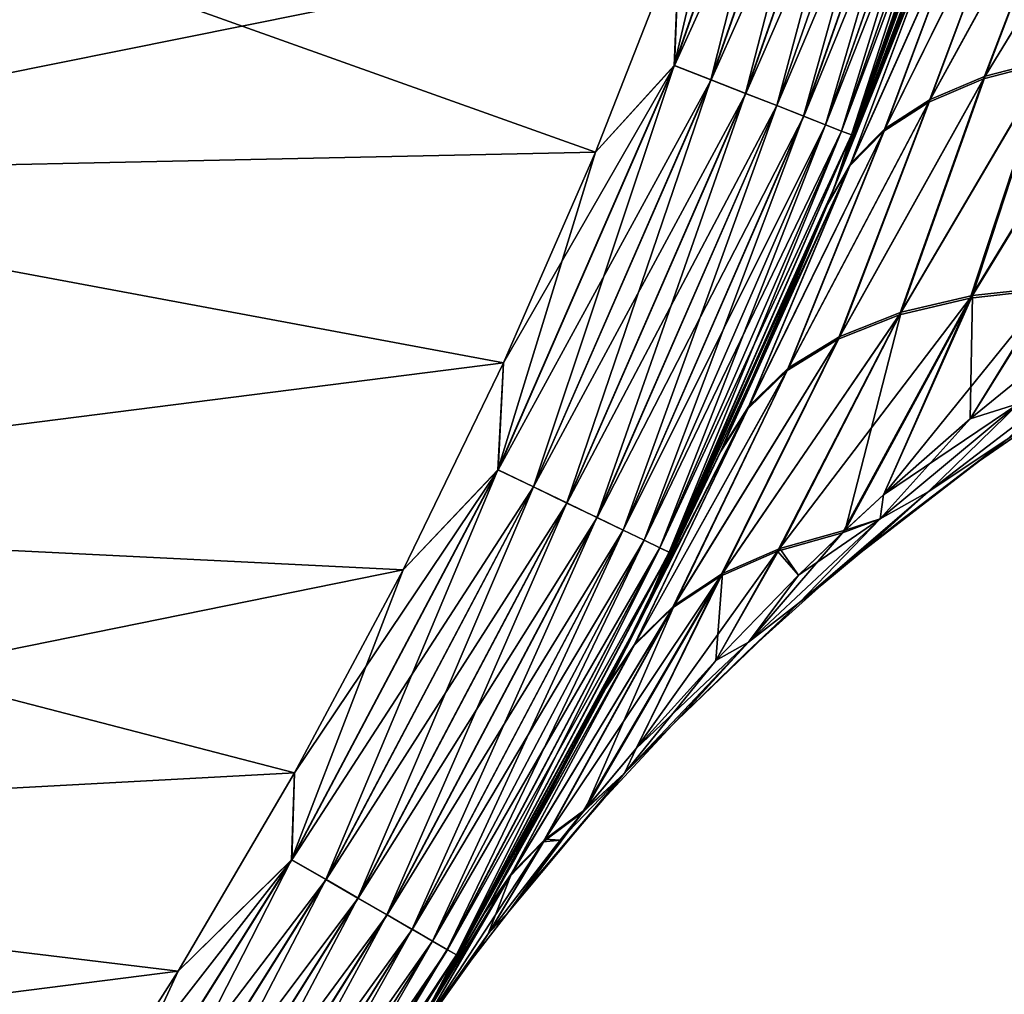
# Model space of a CAD drawing. Header units: metres. Extents: x -13 to 104, y -17 to 17.
# Tile 11 of 235: x 10.32 to 12.42, y -6.58 to -4.5. Entities that reach past the tile are written whole.
import ezdxf

# ---------------------------------------------------------------- set-up
doc = ezdxf.new("R2010")
doc.units = ezdxf.units.M
doc.layers.add('solid_508351', color=7, linetype='CONTINUOUS')

msp = doc.modelspace()

# ---------------------------------------------------------------- linework, layer by layer
at = {"layer": 'solid_508351'}
for points in [[(11.716184, -4.598263, -17.99251), (11.888309, -3.862358, -18), (12.027052, -3.709854, -17.99251)], [(11.716184, -4.598263, -17.99251), (12.027052, -3.709854, -17.99251), (11.794653, -4.62906, -17.970026)], [(11.716744, -4.598483, 17.992403), (12.027627, -3.710032, 17.992403), (11.727572, -4.325961, 18)], [(12.108151, -3.73487, 17.969816), (12.027627, -3.710032, 17.992403), (11.716744, -4.598483, 17.992403)], [(12.027052, -3.709854, -17.99251), (12.107602, -3.734701, -17.970026), (11.794653, -4.62906, -17.970026)], [(11.795187, -4.62927, 17.969816), (12.108151, -3.73487, 17.969816), (11.716744, -4.598483, 17.992403)], [(11.794653, -4.62906, -17.970026), (12.107602, -3.734701, -17.970026), (11.868288, -4.65796, -17.933231)], [(12.183698, -3.758173, 17.932926), (12.108151, -3.73487, 17.969816), (11.795187, -4.62927, 17.969816)], [(12.107602, -3.734701, -17.970026), (12.183192, -3.758017, -17.933231), (11.868288, -4.65796, -17.933231)], [(11.868781, -4.658153, 17.932926), (12.183698, -3.758173, 17.932926), (11.795187, -4.62927, 17.969816)], [(11.868288, -4.65796, -17.933231), (12.183192, -3.758017, -17.933231), (11.93485, -4.684083, -17.883247)], [(12.251966, -3.779231, 17.882854), (12.183698, -3.758173, 17.932926), (11.868781, -4.658153, 17.932926)], [(12.183192, -3.758017, -17.933231), (12.251519, -3.779093, -17.883247), (11.93485, -4.684083, -17.883247)], [(11.935286, -4.684254, 17.882854), (12.251966, -3.779231, 17.882854), (11.868781, -4.658153, 17.932926)], [(11.93485, -4.684083, -17.883247), (12.251519, -3.779093, -17.883247), (11.992311, -4.706635, -17.821594)], [(12.31088, -3.797404, 17.821127), (12.251966, -3.779231, 17.882854), (11.935286, -4.684254, 17.882854)], [(12.251519, -3.779093, -17.883247), (12.310505, -3.797288, -17.821594), (11.992311, -4.706635, -17.821594)], [(11.992676, -4.706779, 17.821127), (12.31088, -3.797404, 17.821127), (11.935286, -4.684254, 17.882854)], [(11.992311, -4.706635, -17.821594), (12.310505, -3.797288, -17.821594), (12.03892, -4.724928, -17.750151)], [(12.358644, -3.812137, 17.749622), (12.31088, -3.797404, 17.821127), (11.992676, -4.706779, 17.821127)], [(12.310505, -3.797288, -17.821594), (12.358352, -3.812047, -17.750151), (12.03892, -4.724928, -17.750151)], [(12.039205, -4.72504, 17.749622), (12.358644, -3.812137, 17.749622), (11.992676, -4.706779, 17.821127)], [(12.03892, -4.724928, -17.750151), (12.358352, -3.812047, -17.750151), (12.073261, -4.738406, -17.671093)], [(12.393804, -3.822982, 17.670519), (12.358644, -3.812137, 17.749622), (12.039205, -4.72504, 17.749622)], [(12.073456, -4.738482, 17.670519), (12.393804, -3.822982, 17.670519), (12.039205, -4.72504, 17.749622)], [(12.358352, -3.812047, -17.750151), (12.393604, -3.822921, -17.671093), (12.073261, -4.738406, -17.671093)], [(12.073261, -4.738406, -17.671093), (12.393604, -3.822921, -17.671093), (12.094288, -4.746658, -17.586824)], [(12.415289, -3.829609, 17.586222), (12.393804, -3.822982, 17.670519), (12.073456, -4.738482, 17.670519)], [(12.393604, -3.822921, -17.671093), (12.415188, -3.829578, -17.586824), (12.094288, -4.746658, -17.586824)], [(12.094386, -4.746697, 17.586222), (12.415289, -3.829609, 17.586222), (12.073456, -4.738482, 17.670519)], [(12.094288, -4.746658, -17.586824), (12.415188, -3.829578, -17.586824), (12.394153, -3.922368, -17.5)], [(12.094386, -4.746697, 17.586222), (12.394153, -3.922368, 17.5), (12.415289, -3.829609, 17.586222)], [(11.716184, -4.598263, -17.99251), (11.727581, -4.325939, -18), (11.888309, -3.862358, -18)], [(12.374695, -3.983333, 11.62442), (12.394153, -3.922368, 17.5), (12.057531, -4.859623, 17.5)], [(12.094386, -4.746697, 17.586222), (12.057531, -4.859623, 17.5), (12.394153, -3.922368, 17.5)], [(12.057531, -4.859623, -17.5), (12.394153, -3.922368, -17.5), (12.173768, -4.560632, -11.338451)], [(12.094288, -4.746658, -17.586824), (12.394153, -3.922368, -17.5), (12.057531, -4.859623, -17.5)], [(12.394153, -3.922368, -17.5), (12.252519, -4.344626, -11.450708), (12.173768, -4.560632, -11.338451)], [(12.254522, -4.338974, 11.453554), (12.374695, -3.983333, 11.62442), (12.057531, -4.859623, 17.5)], [(12.72509, -4.052917, 10.409959), (12.3797, -4.621516, 10.346856), (12.517357, -4.585812, 10.165855)], [(12.72509, -4.052917, 10.409959), (12.583218, -4.085677, 10.599763), (12.3797, -4.621516, 10.346856)], [(12.376302, -4.627213, -10.34601), (12.581347, -4.091106, -10.597289), (12.723207, -4.058317, -10.407553)], [(12.513367, -4.591417, -10.165413), (12.376302, -4.627213, -10.34601), (12.723207, -4.058317, -10.407553)], [(9.208767, -4.833076, -18), (9.567713, -4.076612, -18), (11.548616, -4.783215, -18)], [(9.567713, -4.076612, 18), (9.208767, -4.833076, 18), (11.727572, -4.325961, 18)], [(9.567713, -4.076612, -18), (11.727581, -4.325939, -18), (11.548616, -4.783215, -18)], [(12.259232, -4.676507, -10.537188), (12.461722, -4.137125, -10.79921), (12.581347, -4.091106, -10.597289)], [(12.376302, -4.627213, -10.34601), (12.259232, -4.676507, -10.537188), (12.581347, -4.091106, -10.597289)], [(12.583218, -4.085677, 10.599763), (12.26214, -4.670787, 10.538527), (12.3797, -4.621516, 10.346856)], [(12.583218, -4.085677, 10.599763), (12.463599, -4.131657, 10.801763), (12.26214, -4.670787, 10.538527)], [(12.163699, -4.738647, -10.736425), (12.366046, -4.195714, -11.010427), (12.461722, -4.137125, -10.79921)], [(12.259232, -4.676507, -10.537188), (12.163699, -4.738647, -10.736425), (12.461722, -4.137125, -10.79921)], [(12.463599, -4.131657, 10.801763), (12.166238, -4.732973, 10.738329), (12.26214, -4.670787, 10.538527)], [(12.463599, -4.131657, 10.801763), (12.367946, -4.190199, 11.013068), (12.166238, -4.732973, 10.738329)], [(12.090962, -4.812816, -10.9411), (12.295686, -4.266035, -11.227921), (12.366046, -4.195714, -11.010427)], [(12.163699, -4.738647, -10.736425), (12.090962, -4.812816, -10.9411), (12.366046, -4.195714, -11.010427)], [(12.367946, -4.190199, 11.013068), (12.09326, -4.807249, 10.943617), (12.166238, -4.732973, 10.738329)], [(12.367946, -4.190199, 11.013068), (12.297626, -4.260465, 11.230656), (12.09326, -4.807249, 10.943617)], [(12.297626, -4.260465, 11.230656), (12.254522, -4.338974, 11.453554), (12.045312, -4.889832, 11.154142)], [(12.297626, -4.260465, 11.230656), (12.045312, -4.889832, 11.154142), (12.09326, -4.807249, 10.943617)], [(12.295686, -4.266035, -11.227921), (12.043149, -4.895157, -11.151026), (12.173768, -4.560632, -11.338451)], [(12.090962, -4.812816, -10.9411), (12.043149, -4.895157, -11.151026), (12.295686, -4.266035, -11.227921)], [(12.295686, -4.266035, -11.227921), (12.173768, -4.560632, -11.338451), (12.252519, -4.344626, -11.450708)], [(9.208767, -4.833076, 18), (11.548607, -4.783237, 18), (11.727572, -4.325961, 18)], [(11.716744, -4.598483, 17.992403), (11.727572, -4.325961, 18), (11.548607, -4.783237, 18)], [(11.716184, -4.598263, -17.99251), (11.548616, -4.783215, -18), (11.727581, -4.325939, -18)], [(12.045312, -4.889832, 11.154142), (12.254522, -4.338974, 11.453554), (12.173143, -4.5623, 11.337551)], [(12.173143, -4.5623, 11.337551), (12.254522, -4.338974, 11.453554), (12.057531, -4.859623, 17.5)], [(12.057531, -4.859623, -17.5), (12.173768, -4.560632, -11.338451), (12.043149, -4.895157, -11.151026)], [(12.045312, -4.889832, 11.154142), (12.173143, -4.5623, 11.337551), (12.057531, -4.859623, 17.5)], [(12.347866, -5.09478, -9.822014), (12.513367, -4.591417, -10.165413), (12.668622, -4.569589, -9.997774)], [(12.51743, -5.075807, -9.654644), (12.347866, -5.09478, -9.822014), (12.668622, -4.569589, -9.997774)], [(12.673289, -4.564147, 9.997923), (12.35271, -5.089303, 9.82219), (12.523154, -5.07058, 9.654496)], [(12.673289, -4.564147, 9.997923), (12.517357, -4.585812, 10.165855), (12.35271, -5.089303, 9.82219)], [(11.339794, -5.460957, -17.99251), (11.548616, -4.783215, -18), (11.716184, -4.598263, -17.99251)], [(11.339794, -5.460957, -17.99251), (11.716184, -4.598263, -17.99251), (11.415742, -5.497532, -17.970026)], [(11.340337, -5.461218, 17.992403), (11.716744, -4.598483, 17.992403), (11.351985, -5.23282, 18)], [(11.795187, -4.62927, 17.969816), (11.716744, -4.598483, 17.992403), (11.340337, -5.461218, 17.992403)], [(11.716744, -4.598483, 17.992403), (11.548607, -4.783237, 18), (11.351985, -5.23282, 18)], [(11.716184, -4.598263, -17.99251), (11.794653, -4.62906, -17.970026), (11.415742, -5.497532, -17.970026)], [(12.196624, -5.130408, -10.003621), (12.376302, -4.627213, -10.34601), (12.513367, -4.591417, -10.165413)], [(12.347866, -5.09478, -9.822014), (12.196624, -5.130408, -10.003621), (12.513367, -4.591417, -10.165413)], [(12.517357, -4.585812, 10.165855), (12.200685, -5.124791, 10.004267), (12.35271, -5.089303, 9.82219)], [(12.517357, -4.585812, 10.165855), (12.3797, -4.621516, 10.346856), (12.200685, -5.124791, 10.004267)], [(11.41626, -5.497781, 17.969816), (11.795187, -4.62927, 17.969816), (11.340337, -5.461218, 17.992403)], [(11.415742, -5.497532, -17.970026), (11.794653, -4.62906, -17.970026), (11.487013, -5.531854, -17.933231)], [(11.868781, -4.658153, 17.932926), (11.795187, -4.62927, 17.969816), (11.41626, -5.497781, 17.969816)], [(11.794653, -4.62906, -17.970026), (11.868288, -4.65796, -17.933231), (11.487013, -5.531854, -17.933231)], [(12.065864, -5.182182, -10.196873), (12.259232, -4.676507, -10.537188), (12.376302, -4.627213, -10.34601)], [(12.196624, -5.130408, -10.003621), (12.065864, -5.182182, -10.196873), (12.376302, -4.627213, -10.34601)], [(12.3797, -4.621516, 10.346856), (12.069266, -5.176532, 10.19811), (12.200685, -5.124791, 10.004267)], [(12.3797, -4.621516, 10.346856), (12.26214, -4.670787, 10.538527), (12.069266, -5.176532, 10.19811)], [(11.48749, -5.532083, 17.932926), (11.868781, -4.658153, 17.932926), (11.41626, -5.497781, 17.969816)], [(11.487013, -5.531854, -17.933231), (11.868288, -4.65796, -17.933231), (11.551435, -5.562878, -17.883247)], [(11.935286, -4.684254, 17.882854), (11.868781, -4.658153, 17.932926), (11.48749, -5.532083, 17.932926)], [(11.868288, -4.65796, -17.933231), (11.93485, -4.684083, -17.883247), (11.551435, -5.562878, -17.883247)], [(11.551435, -5.562878, -17.883247), (11.93485, -4.684083, -17.883247), (11.60705, -5.589661, -17.821594)], [(11.93485, -4.684083, -17.883247), (11.992311, -4.706635, -17.821594), (11.60705, -5.589661, -17.821594)], [(11.957453, -5.249364, -10.399009), (12.163699, -4.738647, -10.736425), (12.259232, -4.676507, -10.537188)], [(12.065864, -5.182182, -10.196873), (11.957453, -5.249364, -10.399009), (12.259232, -4.676507, -10.537188)], [(12.26214, -4.670787, 10.538527), (11.960343, -5.243783, 10.40093), (12.069266, -5.176532, 10.19811)], [(12.26214, -4.670787, 10.538527), (12.166238, -4.732973, 10.738329), (11.960343, -5.243783, 10.40093)], [(11.551857, -5.563081, 17.882854), (11.935286, -4.684254, 17.882854), (11.48749, -5.532083, 17.932926)], [(11.992676, -4.706779, 17.821127), (11.935286, -4.684254, 17.882854), (11.551857, -5.563081, 17.882854)], [(11.607404, -5.589831, 17.821127), (11.992676, -4.706779, 17.821127), (11.551857, -5.563081, 17.882854)], [(11.60705, -5.589661, -17.821594), (11.992311, -4.706635, -17.821594), (11.652164, -5.611386, -17.750151)], [(12.039205, -4.72504, 17.749622), (11.992676, -4.706779, 17.821127), (11.607404, -5.589831, 17.821127)], [(11.652438, -5.611518, 17.749622), (12.039205, -4.72504, 17.749622), (11.607404, -5.589831, 17.821127)], [(11.992311, -4.706635, -17.821594), (12.03892, -4.724928, -17.750151), (11.652164, -5.611386, -17.750151)], [(11.652164, -5.611386, -17.750151), (12.03892, -4.724928, -17.750151), (11.685401, -5.627392, -17.671093)], [(12.073456, -4.738482, 17.670519), (12.039205, -4.72504, 17.749622), (11.652438, -5.611518, 17.749622)], [(12.03892, -4.724928, -17.750151), (12.073261, -4.738406, -17.671093), (11.685401, -5.627392, -17.671093)], [(11.685589, -5.627483, 17.670519), (12.073456, -4.738482, 17.670519), (11.652438, -5.611518, 17.749622)], [(11.685401, -5.627392, -17.671093), (12.073261, -4.738406, -17.671093), (11.705751, -5.637193, -17.586824)], [(12.094386, -4.746697, 17.586222), (12.073456, -4.738482, 17.670519), (11.685589, -5.627483, 17.670519)], [(11.705847, -5.637239, 17.586222), (12.094386, -4.746697, 17.586222), (11.685589, -5.627483, 17.670519)], [(12.073261, -4.738406, -17.671093), (12.094288, -4.746658, -17.586824), (11.705751, -5.637193, -17.586824)], [(11.705751, -5.637193, -17.586824), (12.094288, -4.746658, -17.586824), (12.057531, -4.859623, -17.5)], [(11.705847, -5.637239, 17.586222), (12.057531, -4.859623, 17.5), (12.094386, -4.746697, 17.586222)], [(11.872941, -5.330993, -10.607141), (12.090962, -4.812816, -10.9411), (12.163699, -4.738647, -10.736425)], [(11.957453, -5.249364, -10.399009), (11.872941, -5.330993, -10.607141), (12.163699, -4.738647, -10.736425)], [(12.166238, -4.732973, 10.738329), (11.875483, -5.325577, 10.609812), (11.960343, -5.243783, 10.40093)], [(12.166238, -4.732973, 10.738329), (12.09326, -4.807249, 10.943617), (11.875483, -5.325577, 10.609812)], [(9.208767, -4.833076, -18), (11.548616, -4.783215, -18), (11.351995, -5.232799, -18)], [(9.208767, -4.833076, 18), (11.351985, -5.23282, 18), (11.548607, -4.783237, 18)], [(11.339794, -5.460957, -17.99251), (11.351995, -5.232799, -18), (11.548616, -4.783215, -18)], [(12.09326, -4.807249, 10.943617), (12.045312, -4.889832, 11.154142), (11.817352, -5.417581, 10.824793)], [(12.09326, -4.807249, 10.943617), (11.817352, -5.417581, 10.824793), (11.875483, -5.325577, 10.609812)], [(12.090962, -4.812816, -10.9411), (11.814999, -5.422713, -10.821366), (11.940739, -5.139918, -11.00353)], [(11.872941, -5.330993, -10.607141), (11.814999, -5.422713, -10.821366), (12.090962, -4.812816, -10.9411)], [(12.090962, -4.812816, -10.9411), (11.940739, -5.139918, -11.00353), (12.043149, -4.895157, -11.151026)], [(8.789862, -5.558612, -18), (9.208767, -4.833076, -18), (11.351995, -5.232799, -18)], [(9.208767, -4.833076, 18), (8.789862, -5.558612, 18), (11.351985, -5.23282, 18)], [(12.045312, -4.889832, 11.154142), (12.057531, -4.859623, 17.5), (11.650151, -5.76836, 17.5)], [(11.705847, -5.637239, 17.586222), (11.650151, -5.76836, 17.5), (12.057531, -4.859623, 17.5)], [(11.650151, -5.76836, -17.5), (12.057531, -4.859623, -17.5), (11.674862, -5.718182, -10.616793)], [(11.705751, -5.637193, -17.586824), (12.057531, -4.859623, -17.5), (11.650151, -5.76836, -17.5)], [(12.057531, -4.859623, -17.5), (11.814999, -5.422713, -10.821366), (11.674862, -5.718182, -10.616793)], [(12.057531, -4.859623, -17.5), (11.940739, -5.139918, -11.00353), (11.814999, -5.422713, -10.821366)], [(12.057531, -4.859623, -17.5), (12.043149, -4.895157, -11.151026), (11.940739, -5.139918, -11.00353)], [(11.940062, -5.14149, 11.002556), (12.045312, -4.889832, 11.154142), (11.650151, -5.76836, 17.5)], [(11.817352, -5.417581, 10.824793), (12.045312, -4.889832, 11.154142), (11.940062, -5.14149, 11.002556)], [(12.162474, -5.514514, -9.544336), (12.347866, -5.09478, -9.822014), (12.51743, -5.075807, -9.654644)], [(12.347401, -5.352121, -9.527905), (12.162474, -5.514514, -9.544336), (12.51743, -5.075807, -9.654644)], [(12.34739, -5.35213, 9.527905), (12.523154, -5.07058, 9.654496), (12.35271, -5.089303, 9.82219)], [(12.34739, -5.35213, 9.527905), (12.533807, -5.20083, 9.514), (12.523154, -5.07058, 9.654496)], [(12.347401, -5.352121, -9.527905), (12.51743, -5.075807, -9.654644), (12.533819, -5.200819, -9.513999)], [(11.936489, -5.634798, -9.720673), (12.196624, -5.130408, -10.003621), (12.347866, -5.09478, -9.822014)], [(12.075278, -5.595518, -9.553058), (11.936489, -5.634798, -9.720673), (12.347866, -5.09478, -9.822014)], [(12.162474, -5.514514, -9.544336), (12.075278, -5.595518, -9.553058), (12.347866, -5.09478, -9.822014)], [(12.35271, -5.089303, 9.82219), (12.081176, -5.589941, 9.552456), (12.162466, -5.514522, 9.544336)], [(12.35271, -5.089303, 9.82219), (12.200685, -5.124791, 10.004267), (12.081176, -5.589941, 9.552456)], [(12.34739, -5.35213, 9.527905), (12.35271, -5.089303, 9.82219), (12.162466, -5.514522, 9.544336)], [(12.200685, -5.124791, 10.004267), (11.819282, -5.682603, 9.898366), (11.941368, -5.629064, 9.72073)], [(12.200685, -5.124791, 10.004267), (12.069266, -5.176532, 10.19811), (11.819282, -5.682603, 9.898366)], [(12.200685, -5.124791, 10.004267), (11.941368, -5.629064, 9.72073), (12.081176, -5.589941, 9.552456)], [(11.817352, -5.417581, 10.824793), (11.940062, -5.14149, 11.002556), (11.650151, -5.76836, 17.5)], [(11.815274, -5.688338, -9.897515), (12.065864, -5.182182, -10.196873), (12.196624, -5.130408, -10.003621)], [(11.936489, -5.634798, -9.720673), (11.815274, -5.688338, -9.897515), (12.196624, -5.130408, -10.003621)], [(11.712776, -5.75597, -10.081234), (11.957453, -5.249364, -10.399009), (12.065864, -5.182182, -10.196873)], [(11.815274, -5.688338, -9.897515), (11.712776, -5.75597, -10.081234), (12.065864, -5.182182, -10.196873)], [(12.069266, -5.176532, 10.19811), (11.716085, -5.750377, 10.082982), (11.819282, -5.682603, 9.898366)], [(12.069266, -5.176532, 10.19811), (11.960343, -5.243783, 10.40093), (11.716085, -5.750377, 10.082982)], [(12.451303, -5.319816, 9.451298), (12.533807, -5.20083, 9.514), (12.34739, -5.35213, 9.527905)], [(12.451294, -5.319822, -9.451298), (12.347401, -5.352121, -9.527905), (12.533819, -5.200819, -9.513999)], [(8.789862, -5.558612, -18), (11.351995, -5.232799, -18), (11.13773, -5.674557, -18)], [(8.789862, -5.558612, 18), (11.13772, -5.674577, 18), (11.351985, -5.23282, 18)], [(11.340337, -5.461218, 17.992403), (11.351985, -5.23282, 18), (11.13772, -5.674577, 18)], [(11.339794, -5.460957, -17.99251), (11.13773, -5.674557, -18), (11.351995, -5.232799, -18)], [(11.630245, -5.836869, -10.269586), (11.872941, -5.330993, -10.607141), (11.957453, -5.249364, -10.399009)], [(11.712776, -5.75597, -10.081234), (11.630245, -5.836869, -10.269586), (11.957453, -5.249364, -10.399009)], [(11.960343, -5.243783, 10.40093), (11.633054, -5.831551, 10.272304), (11.716085, -5.750377, 10.082982)], [(11.960343, -5.243783, 10.40093), (11.875483, -5.325577, 10.609812), (11.633054, -5.831551, 10.272304)], [(12.258364, -5.508031, 9.387033), (12.545877, -5.287552, 9.371821), (12.451303, -5.319816, 9.451298)], [(12.425613, -5.396707, 9.297477), (12.545877, -5.287552, 9.371821), (12.258364, -5.508031, 9.387033)], [(12.258365, -5.50803, -9.387033), (12.545879, -5.28755, -9.371821), (12.425616, -5.396705, -9.297476)], [(12.451294, -5.319822, -9.451298), (12.545879, -5.28755, -9.371821), (12.258365, -5.50803, -9.387033)], [(11.872941, -5.330993, -10.607141), (11.570267, -5.926966, -10.463409), (11.674862, -5.718182, -10.616793)], [(11.630245, -5.836869, -10.269586), (11.570267, -5.926966, -10.463409), (11.872941, -5.330993, -10.607141)], [(11.875483, -5.325577, 10.609812), (11.817352, -5.417581, 10.824793), (11.572779, -5.92206, 10.467109)], [(11.875483, -5.325577, 10.609812), (11.572779, -5.92206, 10.467109), (11.633054, -5.831551, 10.272304)], [(11.872941, -5.330993, -10.607141), (11.674862, -5.718182, -10.616793), (11.814999, -5.422713, -10.821366)], [(12.15562, -5.565758, -9.472371), (12.347401, -5.352121, -9.527905), (12.451294, -5.319822, -9.451298)], [(12.15562, -5.565758, -9.472371), (12.451294, -5.319822, -9.451298), (12.258365, -5.50803, -9.387033)], [(12.155632, -5.565747, 9.47237), (12.451303, -5.319816, 9.451298), (12.162466, -5.514522, 9.544336)], [(12.258364, -5.508031, 9.387033), (12.451303, -5.319816, 9.451298), (12.155632, -5.565747, 9.47237)], [(12.451303, -5.319816, 9.451298), (12.34739, -5.35213, 9.527905), (12.162466, -5.514522, 9.544336)], [(12.367828, -5.441992, 9.251258), (12.367824, -5.441995, -9.251259), (12.539917, -5.323497, -9.212463)], [(12.425616, -5.396705, -9.297476), (12.539917, -5.323497, -9.212463), (12.367824, -5.441995, -9.251259)], [(12.53992, -5.323495, 9.212463), (12.367828, -5.441992, 9.251258), (12.539917, -5.323497, -9.212463)], [(12.425613, -5.396707, 9.297477), (12.367828, -5.441992, 9.251258), (12.53992, -5.323495, 9.212463)], [(12.15562, -5.565758, -9.472371), (12.162474, -5.514514, -9.544336), (12.347401, -5.352121, -9.527905)], [(12.425616, -5.396705, -9.297476), (12.198059, -5.569759, -9.293592), (12.114916, -5.636592, -9.315896)], [(12.258365, -5.50803, -9.387033), (12.425616, -5.396705, -9.297476), (12.114916, -5.636592, -9.315896)], [(12.425613, -5.396707, 9.297477), (12.114916, -5.636592, 9.315896), (12.367828, -5.441992, 9.251258)], [(12.425613, -5.396707, 9.297477), (12.258364, -5.508031, 9.387033), (12.114916, -5.636592, 9.315896)], [(12.425616, -5.396705, -9.297476), (12.367824, -5.441995, -9.251259), (12.198059, -5.569759, -9.293592)], [(11.572779, -5.92206, 10.467109), (11.817352, -5.417581, 10.824793), (11.674366, -5.719193, 10.616073)], [(11.674366, -5.719193, 10.616073), (11.817352, -5.417581, 10.824793), (11.650151, -5.76836, 17.5)], [(10.899988, -6.293111, -17.99251), (11.13773, -5.674557, -18), (11.339794, -5.460957, -17.99251)], [(10.899988, -6.293111, -17.99251), (11.339794, -5.460957, -17.99251), (10.97299, -6.335259, -17.970026)], [(10.90051, -6.293412, 17.992403), (11.340337, -5.461218, 17.992403), (10.906376, -6.107452, 18)], [(11.41626, -5.497781, 17.969816), (11.340337, -5.461218, 17.992403), (10.90051, -6.293412, 17.992403)], [(11.340337, -5.461218, 17.992403), (11.13772, -5.674577, 18), (10.906376, -6.107452, 18)], [(11.339794, -5.460957, -17.99251), (11.415742, -5.497532, -17.970026), (10.97299, -6.335259, -17.970026)], [(12.367828, -5.441992, 9.251258), (12.114916, -5.636592, 9.315896), (12.198065, -5.569755, 9.293591)], [(12.198065, -5.569755, 9.293591), (12.198059, -5.569759, -9.293592), (12.367824, -5.441995, -9.251259)], [(12.367828, -5.441992, 9.251258), (12.198065, -5.569755, 9.293591), (12.367824, -5.441995, -9.251259)], [(10.973488, -6.335546, 17.969816), (11.41626, -5.497781, 17.969816), (10.90051, -6.293412, 17.992403)], [(10.97299, -6.335259, -17.970026), (11.415742, -5.497532, -17.970026), (11.041496, -6.374811, -17.933231)], [(11.48749, -5.532083, 17.932926), (11.41626, -5.497781, 17.969816), (10.973488, -6.335546, 17.969816)], [(11.415742, -5.497532, -17.970026), (11.487013, -5.531854, -17.933231), (11.041496, -6.374811, -17.933231)], [(11.983301, -5.744613, -9.40796), (12.258365, -5.50803, -9.387033), (12.031436, -5.706713, -9.339115)], [(12.15562, -5.565758, -9.472371), (12.258365, -5.50803, -9.387033), (11.983301, -5.744613, -9.40796)], [(11.983302, -5.744612, 9.40796), (12.114916, -5.636592, 9.315896), (12.258364, -5.508031, 9.387033)], [(11.983302, -5.744612, 9.40796), (12.258364, -5.508031, 9.387033), (12.155632, -5.565747, 9.47237)], [(12.258365, -5.50803, -9.387033), (12.114916, -5.636592, -9.315896), (12.031436, -5.706713, -9.339115)], [(12.15562, -5.565758, -9.472371), (12.075278, -5.595518, -9.553058), (12.162474, -5.514514, -9.544336)], [(12.155632, -5.565747, 9.47237), (12.162466, -5.514522, 9.544336), (12.081176, -5.589941, 9.552456)], [(11.041955, -6.375075, 17.932926), (11.48749, -5.532083, 17.932926), (10.973488, -6.335546, 17.969816)], [(11.041496, -6.374811, -17.933231), (11.487013, -5.531854, -17.933231), (11.103421, -6.410563, -17.883247)], [(11.551857, -5.563081, 17.882854), (11.48749, -5.532083, 17.932926), (11.041955, -6.375075, 17.932926)], [(11.487013, -5.531854, -17.933231), (11.551435, -5.562878, -17.883247), (11.103421, -6.410563, -17.883247)], [(8.314227, -6.24769, -18), (8.789862, -5.558612, -18), (10.906386, -6.107433, -18)], [(8.789862, -5.558612, 18), (8.314227, -6.24769, 18), (11.13772, -5.674577, 18)], [(8.789862, -5.558612, -18), (11.13773, -5.674557, -18), (10.906386, -6.107433, -18)], [(11.103827, -6.410797, 17.882854), (11.551857, -5.563081, 17.882854), (11.041955, -6.375075, 17.932926)], [(11.103421, -6.410563, -17.883247), (11.551435, -5.562878, -17.883247), (11.156878, -6.441427, -17.821594)], [(11.607404, -5.589831, 17.821127), (11.551857, -5.563081, 17.882854), (11.103827, -6.410797, 17.882854)], [(11.551435, -5.562878, -17.883247), (11.60705, -5.589661, -17.821594), (11.156878, -6.441427, -17.821594)], [(11.87492, -5.829145, -9.498077), (12.075278, -5.595518, -9.553058), (12.15562, -5.565758, -9.472371)], [(11.87492, -5.829145, -9.498077), (12.15562, -5.565758, -9.472371), (11.983301, -5.744613, -9.40796)], [(11.874936, -5.829129, 9.498075), (12.155632, -5.565747, 9.47237), (11.981503, -5.686225, 9.562797)], [(11.983302, -5.744612, 9.40796), (12.155632, -5.565747, 9.47237), (11.874936, -5.829129, 9.498075)], [(12.155632, -5.565747, 9.47237), (12.081176, -5.589941, 9.552456), (11.981503, -5.686225, 9.562797)], [(12.198065, -5.569755, 9.293591), (12.114916, -5.636592, 9.315896), (12.198059, -5.569759, -9.293592)], [(12.114916, -5.636592, 9.315896), (12.114916, -5.636592, -9.315896), (12.198059, -5.569759, -9.293592)], [(11.157219, -6.441623, 17.821127), (11.607404, -5.589831, 17.821127), (11.103827, -6.410797, 17.882854)], [(11.156878, -6.441427, -17.821594), (11.60705, -5.589661, -17.821594), (11.200242, -6.466463, -17.750151)], [(11.652438, -5.611518, 17.749622), (11.607404, -5.589831, 17.821127), (11.157219, -6.441623, 17.821127)], [(11.60705, -5.589661, -17.821594), (11.652164, -5.611386, -17.750151), (11.200242, -6.466463, -17.750151)], [(11.87492, -5.829145, -9.498077), (11.981508, -5.68622, -9.562797), (12.075278, -5.595518, -9.553058)], [(11.981508, -5.68622, -9.562797), (11.936489, -5.634798, -9.720673), (12.075278, -5.595518, -9.553058)], [(11.981503, -5.686225, 9.562797), (12.081176, -5.589941, 9.552456), (11.941368, -5.629064, 9.72073)], [(11.200506, -6.466615, 17.749622), (11.652438, -5.611518, 17.749622), (11.157219, -6.441623, 17.821127)], [(11.200242, -6.466463, -17.750151), (11.652164, -5.611386, -17.750151), (11.23219, -6.484908, -17.671093)], [(11.685589, -5.627483, 17.670519), (11.652438, -5.611518, 17.749622), (11.200506, -6.466615, 17.749622)], [(11.232371, -6.485013, 17.670519), (11.685589, -5.627483, 17.670519), (11.200506, -6.466615, 17.749622)], [(11.652164, -5.611386, -17.750151), (11.685401, -5.627392, -17.671093), (11.23219, -6.484908, -17.671093)], [(11.23219, -6.484908, -17.671093), (11.685401, -5.627392, -17.671093), (11.251752, -6.496202, -17.586824)], [(11.705847, -5.637239, 17.586222), (11.685589, -5.627483, 17.670519), (11.232371, -6.485013, 17.670519)], [(11.685401, -5.627392, -17.671093), (11.705751, -5.637193, -17.586824), (11.251752, -6.496202, -17.586824)], [(11.804842, -5.867711, 9.582211), (11.941368, -5.629064, 9.72073), (11.819282, -5.682603, 9.898366)], [(11.804842, -5.867711, 9.582211), (11.981503, -5.686225, 9.562797), (11.941368, -5.629064, 9.72073)], [(11.251843, -6.496255, 17.586222), (11.705847, -5.637239, 17.586222), (11.232371, -6.485013, 17.670519)], [(11.251752, -6.496202, -17.586824), (11.705751, -5.637193, -17.586824), (11.650151, -5.76836, -17.5)], [(11.251843, -6.496255, 17.586222), (11.650151, -5.76836, 17.5), (11.705847, -5.637239, 17.586222)], [(11.635278, -6.055981, -9.602364), (11.815274, -5.688338, -9.897515), (11.936489, -5.634798, -9.720673)], [(11.804846, -5.867707, -9.582211), (11.635278, -6.055981, -9.602364), (11.936489, -5.634798, -9.720673)], [(11.804846, -5.867707, -9.582211), (11.936489, -5.634798, -9.720673), (11.981508, -5.68622, -9.562797)], [(11.983302, -5.744612, 9.40796), (12.031444, -5.706707, 9.339113), (12.114916, -5.636592, 9.315896)], [(12.031444, -5.706707, 9.339113), (12.031436, -5.706713, -9.339115), (12.114916, -5.636592, -9.315896)], [(12.114916, -5.636592, 9.315896), (12.031444, -5.706707, 9.339113), (12.114916, -5.636592, -9.315896)], [(8.314227, -6.24769, 18), (10.906376, -6.107452, 18), (11.13772, -5.674577, 18)], [(10.899988, -6.293111, -17.99251), (10.906386, -6.107433, -18), (11.13773, -5.674557, -18)], [(11.43663, -6.255157, -9.767438), (11.712776, -5.75597, -10.081234), (11.815274, -5.688338, -9.897515)], [(11.520785, -6.192094, -9.61618), (11.43663, -6.255157, -9.767438), (11.815274, -5.688338, -9.897515)], [(11.635278, -6.055981, -9.602364), (11.520785, -6.192094, -9.61618), (11.815274, -5.688338, -9.897515)], [(11.819282, -5.682603, 9.898366), (11.525975, -6.185756, 9.615552), (11.635274, -6.055985, 9.602365)], [(11.819282, -5.682603, 9.898366), (11.716085, -5.750377, 10.082982), (11.525975, -6.185756, 9.615552)], [(11.804842, -5.867711, 9.582211), (11.819282, -5.682603, 9.898366), (11.635274, -6.055985, 9.602365)], [(11.874936, -5.829129, 9.498075), (11.981503, -5.686225, 9.562797), (11.804842, -5.867711, 9.582211)], [(11.87492, -5.829145, -9.498077), (11.804846, -5.867707, -9.582211), (11.981508, -5.68622, -9.562797)], [(11.869601, -5.851918, 9.386422), (11.869595, -5.851925, -9.386425), (12.031436, -5.706713, -9.339115)], [(11.983301, -5.744613, -9.40796), (12.031436, -5.706713, -9.339115), (11.869595, -5.851925, -9.386425)], [(12.031444, -5.706707, 9.339113), (11.869601, -5.851918, 9.386422), (12.031436, -5.706713, -9.339115)], [(11.983302, -5.744612, 9.40796), (11.869601, -5.851918, 9.386422), (12.031444, -5.706707, 9.339113)], [(11.650151, -5.76836, -17.5), (11.674862, -5.718182, -10.616793), (11.570267, -5.926966, -10.463409)], [(11.572779, -5.92206, 10.467109), (11.674366, -5.719193, 10.616073), (11.650151, -5.76836, 17.5)], [(11.716085, -5.750377, 10.082982), (11.369255, -6.322679, 9.923709), (11.440703, -6.249176, 9.768276)], [(11.716085, -5.750377, 10.082982), (11.633054, -5.831551, 10.272304), (11.369255, -6.322679, 9.923709)], [(11.716085, -5.750377, 10.082982), (11.440703, -6.249176, 9.768276), (11.525975, -6.185756, 9.615552)], [(11.983302, -5.744612, 9.40796), (11.721899, -5.9962, 9.432749), (11.869601, -5.851918, 9.386422)], [(11.983302, -5.744612, 9.40796), (11.874936, -5.829129, 9.498075), (11.721899, -5.9962, 9.432749)], [(11.983301, -5.744613, -9.40796), (11.869595, -5.851925, -9.386425), (11.721899, -5.9962, -9.432749)], [(11.87492, -5.829145, -9.498077), (11.983301, -5.744613, -9.40796), (11.721899, -5.9962, -9.432749)], [(11.572779, -5.92206, 10.467109), (11.650151, -5.76836, 17.5), (11.174404, -6.643245, 17.5)], [(11.251843, -6.496255, 17.586222), (11.174404, -6.643245, 17.5), (11.650151, -5.76836, 17.5)], [(11.174404, -6.643245, -17.5), (11.650151, -5.76836, -17.5), (11.311084, -6.40776, -10.078534)], [(11.251752, -6.496202, -17.586824), (11.650151, -5.76836, -17.5), (11.174404, -6.643245, -17.5)], [(11.650151, -5.76836, -17.5), (11.375375, -6.29292, -10.1746), (11.311084, -6.40776, -10.078534)], [(11.366037, -6.328098, -9.921325), (11.630245, -5.836869, -10.269586), (11.712776, -5.75597, -10.081234)], [(11.43663, -6.255157, -9.767438), (11.366037, -6.328098, -9.921325), (11.712776, -5.75597, -10.081234)], [(11.650151, -5.76836, -17.5), (11.570267, -5.926966, -10.463409), (11.375375, -6.29292, -10.1746)], [(11.630245, -5.836869, -10.269586), (11.311084, -6.40776, -10.078534), (11.375375, -6.29292, -10.1746)], [(11.366037, -6.328098, -9.921325), (11.311084, -6.40776, -10.078534), (11.630245, -5.836869, -10.269586)], [(11.633054, -5.831551, 10.272304), (11.572779, -5.92206, 10.467109), (11.313698, -6.403143, 10.082439)], [(11.633054, -5.831551, 10.272304), (11.313698, -6.403143, 10.082439), (11.369255, -6.322679, 9.923709)], [(11.630245, -5.836869, -10.269586), (11.375375, -6.29292, -10.1746), (11.570267, -5.926966, -10.463409)], [(11.610471, -6.108635, -9.526147), (11.804846, -5.867707, -9.582211), (11.87492, -5.829145, -9.498077)], [(11.610471, -6.108635, -9.526147), (11.87492, -5.829145, -9.498077), (11.712892, -6.005394, -9.435648)], [(11.610483, -6.108622, 9.526146), (11.874936, -5.829129, 9.498075), (11.635274, -6.055985, 9.602365)], [(11.610483, -6.108622, 9.526146), (11.721899, -5.9962, 9.432749), (11.874936, -5.829129, 9.498075)], [(11.874936, -5.829129, 9.498075), (11.804842, -5.867711, 9.582211), (11.635274, -6.055985, 9.602365)], [(11.87492, -5.829145, -9.498077), (11.721899, -5.9962, -9.432749), (11.712892, -6.005394, -9.435648)], [(11.869601, -5.851918, 9.386422), (11.721899, -5.9962, 9.432749), (11.869595, -5.851925, -9.386425)], [(11.721899, -5.9962, 9.432749), (11.721899, -5.9962, -9.432749), (11.869595, -5.851925, -9.386425)], [(11.610471, -6.108635, -9.526147), (11.635278, -6.055981, -9.602364), (11.804846, -5.867707, -9.582211)], [(11.375165, -6.2933, 10.174284), (11.572779, -5.92206, 10.467109), (11.174404, -6.643245, 17.5)], [(11.313698, -6.403143, 10.082439), (11.572779, -5.92206, 10.467109), (11.375165, -6.2933, 10.174284)], [(11.563025, -6.165637, 9.484879), (11.563023, -6.165641, -9.48488), (11.712892, -6.005394, -9.435648)], [(11.610471, -6.108635, -9.526147), (11.712892, -6.005394, -9.435648), (11.563023, -6.165641, -9.48488)], [(11.712897, -6.005387, 9.435646), (11.563025, -6.165637, 9.484879), (11.712892, -6.005394, -9.435648)], [(11.610483, -6.108622, 9.526146), (11.563025, -6.165637, 9.484879), (11.712897, -6.005387, 9.435646)], [(11.610483, -6.108622, 9.526146), (11.712897, -6.005387, 9.435646), (11.721899, -5.9962, 9.432749)], [(11.712897, -6.005387, 9.435646), (11.712892, -6.005394, -9.435648), (11.721899, -5.9962, -9.432749)], [(11.721899, -5.9962, 9.432749), (11.712897, -6.005387, 9.435646), (11.721899, -5.9962, -9.432749)], [(11.610471, -6.108635, -9.526147), (11.520785, -6.192094, -9.61618), (11.635278, -6.055981, -9.602364)], [(11.610483, -6.108622, 9.526146), (11.635274, -6.055985, 9.602365), (11.525975, -6.185756, 9.615552)], [(8.314227, -6.24769, -18), (10.906386, -6.107433, -18), (10.658177, -6.530917, -18)], [(8.314227, -6.24769, 18), (10.658166, -6.530936, 18), (10.906376, -6.107452, 18)], [(10.90051, -6.293412, 17.992403), (10.906376, -6.107452, 18), (10.658166, -6.530936, 18)], [(10.899988, -6.293111, -17.99251), (10.658177, -6.530917, -18), (10.906386, -6.107433, -18)], [(11.610483, -6.108622, 9.526146), (11.472726, -6.251577, 9.622018), (11.363279, -6.403289, 9.554564)], [(11.610483, -6.108622, 9.526146), (11.363279, -6.403289, 9.554564), (11.420134, -6.332546, 9.534359)], [(11.610471, -6.108635, -9.526147), (11.36328, -6.403287, -9.554564), (11.520785, -6.192094, -9.61618)], [(11.610471, -6.108635, -9.526147), (11.420135, -6.332544, -9.534358), (11.36328, -6.403287, -9.554564)], [(11.610483, -6.108622, 9.526146), (11.420134, -6.332546, 9.534359), (11.563025, -6.165637, 9.484879)], [(11.610471, -6.108635, -9.526147), (11.563023, -6.165641, -9.48488), (11.420135, -6.332544, -9.534358)], [(11.610483, -6.108622, 9.526146), (11.525975, -6.185756, 9.615552), (11.472726, -6.251577, 9.622018)], [(11.563025, -6.165637, 9.484879), (11.420134, -6.332546, 9.534359), (11.563023, -6.165641, -9.48488)], [(11.420134, -6.332546, 9.534359), (11.420135, -6.332544, -9.534358), (11.563023, -6.165641, -9.48488)], [(11.36328, -6.403287, -9.554564), (11.472733, -6.251568, -9.622017), (11.520785, -6.192094, -9.61618)], [(11.472733, -6.251568, -9.622017), (11.43663, -6.255157, -9.767438), (11.520785, -6.192094, -9.61618)], [(11.472726, -6.251577, 9.622018), (11.525975, -6.185756, 9.615552), (11.440703, -6.249176, 9.768276)], [(7.784367, -6.896622, -18), (8.314227, -6.24769, -18), (10.658177, -6.530917, -18)], [(8.314227, -6.24769, 18), (7.784367, -6.896622, 18), (10.658166, -6.530936, 18)], [(11.176007, -6.654544, -9.658439), (11.366037, -6.328098, -9.921325), (11.43663, -6.255157, -9.767438)], [(11.319476, -6.45141, -9.64095), (11.176007, -6.654544, -9.658439), (11.43663, -6.255157, -9.767438)], [(11.319468, -6.451421, 9.640951), (11.440703, -6.249176, 9.768276), (11.369255, -6.322679, 9.923709)], [(11.319468, -6.451421, 9.640951), (11.472726, -6.251577, 9.622018), (11.440703, -6.249176, 9.768276)], [(11.363279, -6.403289, 9.554564), (11.472726, -6.251577, 9.622018), (11.319468, -6.451421, 9.640951)], [(11.319476, -6.45141, -9.64095), (11.43663, -6.255157, -9.767438), (11.472733, -6.251568, -9.622017)], [(11.36328, -6.403287, -9.554564), (11.319476, -6.45141, -9.64095), (11.472733, -6.251568, -9.622017)], [(10.90051, -6.293412, 17.992403), (10.658166, -6.530936, 18), (10.3935, -6.944432, 18)], [(10.399722, -7.090411, 17.992403), (10.90051, -6.293412, 17.992403), (10.3935, -6.944432, 18)], [(10.399225, -7.090072, -17.99251), (10.658177, -6.530917, -18), (10.899988, -6.293111, -17.99251)], [(10.399225, -7.090072, -17.99251), (10.899988, -6.293111, -17.99251), (10.468873, -7.137557, -17.970026)], [(10.973488, -6.335546, 17.969816), (10.90051, -6.293412, 17.992403), (10.399722, -7.090411, 17.992403)], [(10.899988, -6.293111, -17.99251), (10.97299, -6.335259, -17.970026), (10.468873, -7.137557, -17.970026)], [(11.313698, -6.403143, 10.082439), (11.375165, -6.2933, 10.174284), (11.174404, -6.643245, 17.5)], [(10.469348, -7.13788, 17.969816), (10.973488, -6.335546, 17.969816), (10.399722, -7.090411, 17.992403)], [(10.468873, -7.137557, -17.970026), (10.97299, -6.335259, -17.970026), (10.534232, -7.182118, -17.933231)], [(11.041955, -6.375075, 17.932926), (10.973488, -6.335546, 17.969816), (10.469348, -7.13788, 17.969816)], [(10.97299, -6.335259, -17.970026), (11.041496, -6.374811, -17.933231), (10.534232, -7.182118, -17.933231)], [(11.369255, -6.322679, 9.923709), (11.313698, -6.403143, 10.082439), (11.041972, -6.861111, 9.673491)], [(11.176003, -6.654551, 9.658439), (11.369255, -6.322679, 9.923709), (11.041972, -6.861111, 9.673491)], [(11.366037, -6.328098, -9.921325), (11.041972, -6.861111, -9.673504), (11.311084, -6.40776, -10.078534)], [(11.176007, -6.654544, -9.658439), (11.041972, -6.861111, -9.673504), (11.366037, -6.328098, -9.921325)], [(11.176003, -6.654551, 9.658439), (11.319468, -6.451421, 9.640951), (11.369255, -6.322679, 9.923709)], [(11.363279, -6.403289, 9.554564), (11.36328, -6.403287, -9.554564), (11.420135, -6.332544, -9.534358)], [(11.420134, -6.332546, 9.534359), (11.363279, -6.403289, 9.554564), (11.420135, -6.332544, -9.534358)], [(10.534669, -7.182416, 17.932926), (11.041955, -6.375075, 17.932926), (10.469348, -7.13788, 17.969816)], [(10.534232, -7.182118, -17.933231), (11.041496, -6.374811, -17.933231), (10.593311, -7.222398, -17.883247)], [(11.103827, -6.410797, 17.882854), (11.041955, -6.375075, 17.932926), (10.534669, -7.182416, 17.932926)], [(11.041496, -6.374811, -17.933231), (11.103421, -6.410563, -17.883247), (10.593311, -7.222398, -17.883247)], [(11.041972, -6.861111, 9.673491), (11.313698, -6.403143, 10.082439), (11.174404, -6.643245, 17.5)], [(11.285495, -6.504526, 9.582457), (11.285499, -6.504519, -9.582456), (11.36328, -6.403287, -9.554564)], [(11.363279, -6.403289, 9.554564), (11.285495, -6.504526, 9.582457), (11.36328, -6.403287, -9.554564)], [(11.363279, -6.403289, 9.554564), (11.319468, -6.451421, 9.640951), (11.285495, -6.504526, 9.582457)], [(11.285499, -6.504519, -9.582456), (11.319476, -6.45141, -9.64095), (11.36328, -6.403287, -9.554564)], [(10.593699, -7.222661, 17.882854), (11.103827, -6.410797, 17.882854), (10.534669, -7.182416, 17.932926)], [(10.593311, -7.222398, -17.883247), (11.103421, -6.410563, -17.883247), (10.644314, -7.25717, -17.821594)], [(11.157219, -6.441623, 17.821127), (11.103827, -6.410797, 17.882854), (10.593699, -7.222661, 17.882854)], [(11.103421, -6.410563, -17.883247), (11.156878, -6.441427, -17.821594), (10.644314, -7.25717, -17.821594)], [(11.174404, -6.643245, -17.5), (11.311084, -6.40776, -10.078534), (11.041972, -6.861111, -9.673504)], [(10.644638, -7.257391, 17.821127), (11.157219, -6.441623, 17.821127), (10.593699, -7.222661, 17.882854)], [(10.644314, -7.25717, -17.821594), (11.156878, -6.441427, -17.821594), (10.685684, -7.285376, -17.750151)], [(11.200506, -6.466615, 17.749622), (11.157219, -6.441623, 17.821127), (10.644638, -7.257391, 17.821127)], [(11.156878, -6.441427, -17.821594), (11.200242, -6.466463, -17.750151), (10.685684, -7.285376, -17.750151)], [(10.685937, -7.285548, 17.749622), (11.200506, -6.466615, 17.749622), (10.644638, -7.257391, 17.821127)], [(10.685684, -7.285376, -17.750151), (11.200242, -6.466463, -17.750151), (10.716166, -7.306158, -17.671093)], [(11.232371, -6.485013, 17.670519), (11.200506, -6.466615, 17.749622), (10.685937, -7.285548, 17.749622)], [(11.200242, -6.466463, -17.750151), (11.23219, -6.484908, -17.671093), (10.716166, -7.306158, -17.671093)], [(11.285495, -6.504526, 9.582457), (11.319468, -6.451421, 9.640951), (11.176003, -6.654551, 9.658439)], [(11.285499, -6.504519, -9.582456), (11.176007, -6.654544, -9.658439), (11.319476, -6.45141, -9.64095)], [(10.716337, -7.306275, 17.670519), (11.232371, -6.485013, 17.670519), (10.685937, -7.285548, 17.749622)], [(10.716166, -7.306158, -17.671093), (11.23219, -6.484908, -17.671093), (10.734828, -7.318882, -17.586824)], [(11.251843, -6.496255, 17.586222), (11.232371, -6.485013, 17.670519), (10.716337, -7.306275, 17.670519)], [(11.23219, -6.484908, -17.671093), (11.251752, -6.496202, -17.586824), (10.734828, -7.318882, -17.586824)], [(10.734915, -7.318941, 17.586222), (11.251843, -6.496255, 17.586222), (10.716337, -7.306275, 17.670519)], [(10.734828, -7.318882, -17.586824), (11.251752, -6.496202, -17.586824), (11.174404, -6.643245, -17.5)], [(10.734915, -7.318941, 17.586222), (11.174404, -6.643245, 17.5), (11.251843, -6.496255, 17.586222)], [(11.285495, -6.504526, 9.582457), (11.176003, -6.654551, 9.658439), (11.159479, -6.680779, 9.628728)], [(11.285495, -6.504526, 9.582457), (11.159479, -6.680779, 9.628728), (11.159482, -6.680774, -9.628726)], [(11.159482, -6.680774, -9.628726), (11.176007, -6.654544, -9.658439), (11.285499, -6.504519, -9.582456)], [(11.285495, -6.504526, 9.582457), (11.159482, -6.680774, -9.628726), (11.285499, -6.504519, -9.582456)], [(7.784367, -6.896622, -18), (10.658177, -6.530917, -18), (10.393512, -6.944414, -18)], [(7.784367, -6.896622, 18), (10.3935, -6.944432, 18), (10.658166, -6.530936, 18)], [(10.399225, -7.090072, -17.99251), (10.393512, -6.944414, -18), (10.658177, -6.530917, -18)]]:
    msp.add_3dface(points, dxfattribs=at)

doc.saveas('drawing.dxf')
